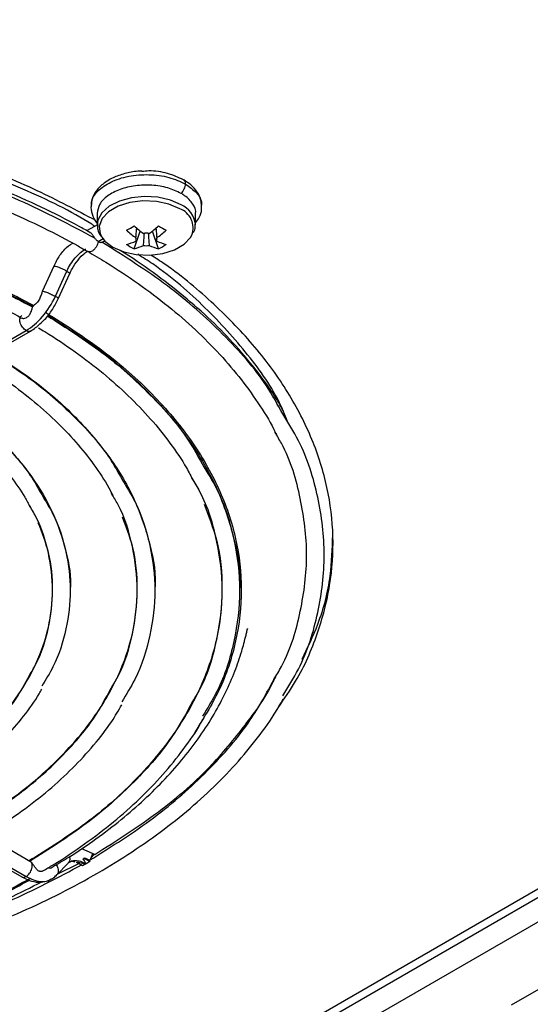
# Model space of a CAD drawing. Header units: millimetres. Extents: x 155473 to 158085, y 111018 to 114514.
# Tile 30 of 181: x 157808 to 157858, y 111106 to 111201. Entities that reach past the tile are written whole.
import ezdxf

# ---------------------------------------------------------------- set-up
doc = ezdxf.new("R2010")
doc.units = ezdxf.units.MM

msp = doc.modelspace()

# ---------------------------------------------------------------- linework, layer by layer
at = {"color": 7, "linetype": 'Continuous', "lineweight": 25}
for p, q in [((158027.067, 111211.78), (157828.902, 111097.381)), ((157855.77, 111106.36), (158000.199, 111189.737)), ((157815.751, 111182.776), (157815.751, 111181.678)), ((157825.251, 111181.678), (157825.251, 111182.774)), ((157825.251, 111181.678), (157825.25, 111181.736)), ((157815.771, 111181.689), (157814.79, 111181.123)), ((157819.317, 111179.373), (157819.908, 111181.083)), ((157821.685, 111179.373), (157821.093, 111181.083)), ((157815.863, 111180.067), (157816.347, 111180.346)), ((157816.29, 111180.026), (157816.482, 111180.137)), ((157821.502, 111180.111), (157821.488, 111180.324)), ((157811.562, 111177.689), (157810.45, 111175.251)), ((157811.713, 111174.777), (157812.824, 111177.215)), ((157811.997, 111174.546), (157813.108, 111176.984)), ((157769.011, 111148.447), (157808.888, 111171.468)), ((157769.436, 111148.405), (157809.313, 111171.426)), ((157768.586, 111141.729), (157808.463, 111118.708)), ((157769.011, 111141.771), (157808.888, 111118.751)), ((157870.426, 111124.537), (157770.371, 111066.776)), ((157771.57, 111066.657), (157871.626, 111124.418)), ((157809.313, 111120.181), (157804.897, 111122.73)), ((157814.24, 111121.443), (157815.272, 111121.013)), ((157811.837, 111118.895), (157812.948, 111120.05)), ((157811.94, 111119.003), (157813.967, 111120.007)), ((157813.787, 111120.087), (157813.787, 111120.151)), ((157813.787, 111120.087), (157813.876, 111120.139)), ((157814.325, 111119.776), (157813.787, 111120.087)), ((157814.405, 111120.444), (157814.494, 111120.495)), ((157814.494, 111120.495), (157814.494, 111120.559)), ((157815.033, 111120.184), (157814.494, 111120.495)), ((157811.834, 111118.897), (157811.713, 111118.799))]:
    msp.add_line(p, q, dxfattribs=at)
at = {"color": 7, "linetype": 'Continuous', "lineweight": 25, "flags": 128}
for points in [[(157823.86, 111183.617), (157822.829, 111184.068), (157821.626, 111184.342), (157820.339, 111184.419), (157819.064, 111184.292), (157817.896, 111183.971), (157816.921, 111183.48), (157816.211, 111182.856), (157815.82, 111182.144), (157815.751, 111181.681)], [(157823.723, 111183.236), (157822.685, 111183.685), (157821.469, 111183.946), (157820.176, 111184), (157818.909, 111183.84), (157817.77, 111183.482), (157816.853, 111182.952), (157816.232, 111182.295), (157815.956, 111181.564), (157816.049, 111180.817), (157816.23, 111180.461)], [(157816.23, 111180.461), (157816.502, 111180.115), (157817.279, 111179.516), (157818.317, 111179.067), (157819.532, 111178.806), (157820.826, 111178.752), (157822.093, 111178.912), (157823.231, 111179.27), (157824.148, 111179.8), (157824.77, 111180.457), (157824.893, 111180.676)]]:
    msp.add_lwpolyline(points, dxfattribs=at)
at = {"color": 7, "linetype": 'Continuous', "lineweight": 25}
for centre, radius, start, end in [((157823.043, 111181.378), 1.979, 339.25098, 69.89804), ((157822.879, 111181.438), 2.389, 7.14535, 65.77464), ((157810.709, 111195.65), 16.494, 298.53653, 301.45809), ((157825.16, 111188.382), 9.765, 227.70092, 234.56882), ((157825.889, 111188.803), 9.765, 227.70092, 234.56882), ((157820.501, 111179.094), 1.773, 81.14371, 98.85629), ((157815.113, 111188.803), 9.765, 305.43118, 312.29908), ((157815.841, 111188.382), 9.765, 305.43118, 312.29908), ((157830.293, 111195.65), 16.494, 238.54191, 241.46347), ((157817.247, 111185.107), 5.48, 284.17393, 294.27151), ((157819.823, 111180.268), 0.36, 154.02981, 205.97019), ((157821.179, 111180.268), 0.36, 334.02981, 25.97019), ((157823.755, 111185.107), 5.48, 245.72849, 255.82607), ((157821.71, 111184.359), 5.53, 235.64218, 244.36319), ((157817.975, 111184.686), 5.48, 284.17393, 294.27151), ((157820.501, 111181.442), 1.773, 261.14371, 278.85629), ((157823.027, 111184.686), 5.48, 245.72849, 255.82607), ((157819.292, 111184.359), 5.53, 295.63681, 304.35782)]:
    msp.add_arc(centre, radius, start, end, dxfattribs=at)
for points, knots in [([(157815.52, 111181.544), (157815.421, 111181.609), (157813.364, 111182.956), (157808.628, 111185.19), (157801.371, 111188.148), (157793.467, 111190.526), (157785.147, 111192.349), (157776.498, 111193.586), (157767.665, 111194.171), (157760.711, 111194.268), (157756.786, 111193.962), (157755.798, 111193.885)], [0, 0, 0, 0, 0.006841, 0.142209, 0.277577, 0.412945, 0.548313, 0.683681, 0.819049, 0.954417, 1, 1, 1, 1]), ([(157756.327, 111194.19), (157759.021, 111194.286), (157764.445, 111194.479), (157772.607, 111194.118), (157780.689, 111193.282), (157788.564, 111191.932), (157796.142, 111190.102), (157803.316, 111187.797), (157809.883, 111185.163), (157813.735, 111183.108), (157815.579, 111182.125)], [0, 0, 0, 0, 0.124849, 0.251359, 0.37787, 0.50438, 0.63089, 0.757401, 0.883911, 1, 1, 1, 1]), ([(157815.087, 111180.924), (157814.729, 111181.126), (157813.211, 111181.986), (157810.379, 111183.407), (157806.524, 111185.124), (157802.48, 111186.686), (157798.271, 111188.093), (157793.914, 111189.336), (157789.428, 111190.412), (157784.831, 111191.316), (157780.144, 111192.045), (157775.384, 111192.594), (157770.574, 111192.962), (157765.732, 111193.151), (157760.882, 111193.145), (157756.923, 111193.023), (157754.601, 111192.836), (157753.881, 111192.778)], [0, 0, 0, 0, 0.022475, 0.095207, 0.167938, 0.240657, 0.313364, 0.386058, 0.458741, 0.531412, 0.604075, 0.67673, 0.74938, 0.822027, 0.894672, 0.967317, 1, 1, 1, 1]), ([(157815.531, 111180.391), (157813.153, 111181.648), (157808.398, 111184.162), (157800.268, 111187.216), (157791.579, 111189.679), (157782.397, 111191.456), (157772.89, 111192.555), (157763.244, 111192.853), (157756.612, 111192.771), (157753.319, 111192.391), (157753.183, 111192.375)], [0, 0, 0, 0, 0.141985, 0.28397, 0.425955, 0.56794, 0.709925, 0.85191, 0.993895, 1, 1, 1, 1]), ([(157750.393, 111190.764), (157751.094, 111190.842), (157753.365, 111191.092), (157757.261, 111191.326), (157762.051, 111191.469), (157766.849, 111191.421), (157771.63, 111191.194), (157776.376, 111190.785), (157781.063, 111190.199), (157785.673, 111189.436), (157790.185, 111188.501), (157794.579, 111187.398), (157798.836, 111186.131), (157802.937, 111184.707), (157806.866, 111183.133), (157810.537, 111181.443), (157813.159, 111180.075), (157814.538, 111179.288), (157814.847, 111179.112)], [0, 0, 0, 0, 0.030483, 0.098692, 0.166904, 0.235118, 0.303331, 0.371542, 0.439746, 0.507944, 0.576133, 0.644311, 0.712476, 0.780627, 0.848763, 0.916883, 0.981415, 1, 1, 1, 1]), ([(157820.075, 111186.863), (157819.997, 111186.864), (157819.484, 111186.868), (157818.557, 111186.685), (157817.385, 111186.309), (157816.38, 111185.729), (157815.661, 111185.012), (157815.24, 111184.261), (157815.2, 111183.77), (157815.183, 111183.561)], [0, 0, 0, 0, 0.0311399, 0.2044811, 0.3791573, 0.5563856, 0.7363134, 0.8880442, 1, 1, 1, 1]), ([(157815.232, 111183.534), (157815.216, 111183.644), (157815.144, 111184.133), (157815.754, 111184.975), (157816.994, 111185.869), (157818.765, 111186.437), (157820.748, 111186.593), (157822.737, 111186.345), (157823.771, 111185.864), (157824.287, 111185.624)], [0, 0, 0, 0, 0.04599, 0.204992, 0.363993, 0.522995, 0.681997, 0.840998, 1, 1, 1, 1]), ([(157824.074, 111186.032), (157823.587, 111186.253), (157822.615, 111186.697), (157821.125, 111186.939), (157820.294, 111186.852), (157820.075, 111186.829)], [0, 0, 0, 0, 0.423878, 0.847756, 1, 1, 1, 1]), ([(157823.86, 111184.713), (157823.982, 111184.826), (157824.092, 111184.979), (157824.245, 111185.305), (157824.287, 111185.476), (157824.287, 111185.624)], [0, 0, 0, 0, 0.5, 0.5, 1, 1, 1, 1]), ([(157824.287, 111185.624), (157824.287, 111185.725), (157824.268, 111185.814), (157824.195, 111185.955), (157824.14, 111186.005), (157824.074, 111186.032)], [0, 0, 0, 0, 0.5, 0.5, 1, 1, 1, 1]), ([(157825.817, 111183.489), (157825.814, 111183.682), (157825.806, 111184.161), (157825.437, 111184.87), (157824.867, 111185.526), (157824.35, 111185.86), (157824.111, 111186.013)], [0, 0, 0, 0, 0.189128, 0.46917, 0.755532, 1, 1, 1, 1]), ([(157824.287, 111185.624), (157824.664, 111185.353), (157825.417, 111184.812), (157825.88, 111184.021), (157825.808, 111183.577), (157825.792, 111183.479)], [0, 0, 0, 0, 0.438379, 0.876758, 1, 1, 1, 1]), ([(157731.723, 111179.987), (157733.87, 111180.626), (157738.548, 111182.019), (157746.295, 111183.462), (157754.684, 111184.423), (157763.229, 111184.738), (157771.771, 111184.421), (157780.171, 111183.471), (157788.293, 111181.908), (157795.985, 111179.746), (157803.189, 111177.064), (157807.412, 111174.855), (157809.524, 111173.751)], [0, 0, 0, 0, 0.086085, 0.187631, 0.289177, 0.390723, 0.49227, 0.593816, 0.695362, 0.796908, 0.898454, 1, 1, 1, 1]), ([(157731.932, 111180.107), (157734.006, 111180.725), (157738.613, 111182.096), (157746.286, 111183.523), (157754.679, 111184.486), (157763.229, 111184.801), (157771.776, 111184.484), (157780.18, 111183.533), (157788.306, 111181.968), (157796.001, 111179.804), (157803.207, 111177.119), (157807.431, 111174.907), (157809.543, 111173.802)], [0, 0, 0, 0, 0.083365, 0.185213, 0.287061, 0.38891, 0.490758, 0.592606, 0.694455, 0.796303, 0.898152, 1, 1, 1, 1]), ([(157732.313, 111180.327), (157734.245, 111180.901), (157738.717, 111182.227), (157746.253, 111183.621), (157754.662, 111184.588), (157763.229, 111184.902), (157771.793, 111184.585), (157780.214, 111183.632), (157788.357, 111182.064), (157796.069, 111179.898), (157803.291, 111177.209), (157807.525, 111174.994), (157809.641, 111173.887)], [0, 0, 0, 0, 0.077926, 0.180346, 0.28287, 0.385284, 0.487704, 0.590228, 0.692642, 0.795062, 0.897585, 1, 1, 1, 1]), ([(157823.86, 111184.713), (157823.446, 111184.909), (157822.618, 111185.302), (157821.036, 111185.549), (157819.42, 111185.499), (157817.915, 111185.138), (157816.715, 111184.512), (157815.904, 111183.693), (157815.804, 111183.08), (157815.754, 111182.776)], [0, 0, 0, 0, 0.1427205, 0.2859014, 0.4290822, 0.5722631, 0.7154439, 0.8586248, 1, 1, 1, 1]), ([(157825.248, 111182.774), (157825.249, 111182.778), (157825.338, 111183.085), (157825.018, 111183.711), (157824.456, 111184.347), (157823.975, 111184.642), (157823.86, 111184.713)], [0, 0, 0, 0, 0.005414, 0.434738, 0.864062, 1, 1, 1, 1]), ([(157724.819, 111176.001), (157725.205, 111176.172), (157726.782, 111176.869), (157729.739, 111177.945), (157733.671, 111179.218), (157737.761, 111180.32), (157741.972, 111181.259), (157746.29, 111182.025), (157750.69, 111182.618), (157755.153, 111183.032), (157759.655, 111183.266), (157764.175, 111183.319), (157768.691, 111183.19), (157773.179, 111182.88), (157777.619, 111182.391), (157781.988, 111181.725), (157786.264, 111180.886), (157790.427, 111179.878), (157794.456, 111178.705), (157798.332, 111177.376), (157802.031, 111175.892), (157805.43, 111174.334), (157807.489, 111173.211), (157808.46, 111172.682)], [0, 0, 0, 0, 0.016032, 0.065467, 0.114913, 0.16437, 0.213836, 0.263312, 0.312795, 0.362283, 0.411776, 0.461272, 0.510767, 0.560261, 0.609752, 0.659237, 0.708714, 0.758182, 0.80764, 0.857085, 0.906517, 0.955936, 1, 1, 1, 1]), ([(157815.183, 111183.561), (157815.172, 111183.497), (157815.111, 111183.148), (157815.316, 111182.516), (157815.59, 111181.974), (157815.823, 111181.744), (157815.839, 111181.729)], [0, 0, 0, 0, 0.0989154, 0.5361351, 0.9677948, 1, 1, 1, 1]), ([(157825.251, 111181.86), (157825.38, 111182.032), (157825.682, 111182.432), (157825.874, 111183.015), (157825.829, 111183.389), (157825.817, 111183.489)], [0, 0, 0, 0, 0.35552, 0.82693, 1, 1, 1, 1]), ([(157825.064, 111180.93), (157825.113, 111181.02), (157825.253, 111181.278), (157825.229, 111181.562), (157825.213, 111181.747)], [0, 0, 0, 0, 0.350005, 1, 1, 1, 1]), ([(157815.531, 111180.391), (157815.495, 111180.442), (157815.424, 111180.543), (157815.323, 111180.697), (157815.219, 111180.828), (157815.142, 111180.907), (157815.096, 111180.925), (157815.089, 111180.927)], [0, 0, 0, 0, 0.233625, 0.462397, 0.698508, 0.953092, 1, 1, 1, 1]), ([(157815.792, 111181.678), (157815.784, 111181.527), (157815.766, 111181.143), (157815.973, 111180.795), (157816.097, 111180.585)], [0, 0, 0, 0, 0.396226, 1, 1, 1, 1]), ([(157819.5, 111180.426), (157819.506, 111180.507), (157819.529, 111180.825), (157819.553, 111181.141), (157819.571, 111181.376)], [0, 0, 0, 0, 0.257066, 1, 1, 1, 1]), ([(157820.228, 111179.69), (157820.234, 111179.779), (157820.26, 111180.172), (157820.288, 111180.565), (157820.309, 111180.87)], [0, 0, 0, 0, 0.224814, 1, 1, 1, 1]), ([(157820.693, 111180.87), (157820.714, 111180.565), (157820.742, 111180.172), (157820.768, 111179.779), (157820.774, 111179.69)], [0, 0, 0, 0, 0.775186, 1, 1, 1, 1]), ([(157821.431, 111181.376), (157821.449, 111181.141), (157821.473, 111180.825), (157821.496, 111180.507), (157821.502, 111180.426)], [0, 0, 0, 0, 0.742934, 1, 1, 1, 1]), ([(157812.251, 111178.844), (157812.368, 111179.014), (157812.674, 111179.46), (157813.123, 111179.737), (157813.401, 111179.909)], [0, 0, 0, 0, 0.380497, 1, 1, 1, 1]), ([(157815.863, 111180.067), (157815.844, 111179.978), (157815.806, 111179.8), (157815.664, 111179.532), (157815.482, 111179.304), (157815.271, 111179.139), (157815.064, 111179.064), (157814.904, 111179.067), (157814.84, 111179.126), (157814.819, 111179.146)], [0, 0, 0, 0, 0.153846, 0.307692, 0.461538, 0.615385, 0.769231, 0.923077, 1, 1, 1, 1]), ([(157815.863, 111180.067), (157815.843, 111180.079), (157815.803, 111180.104), (157815.745, 111180.15), (157815.679, 111180.212), (157815.607, 111180.291), (157815.556, 111180.358), (157815.531, 111180.391)], [0, 0, 0, 0, 0.166333, 0.332473, 0.500149, 0.750171, 1, 1, 1, 1]), ([(157815.863, 111180.067), (157815.879, 111180.059), (157815.915, 111180.039), (157815.976, 111180.015), (157816.057, 111179.993), (157816.139, 111179.986), (157816.191, 111179.994), (157816.213, 111179.998)], [0, 0, 0, 0, 0.12749, 0.294196, 0.500114, 0.788267, 1, 1, 1, 1]), ([(157833.679, 111163.419), (157833.184, 111164.327), (157831.719, 111167.009), (157827.997, 111171.179), (157822.754, 111175.882), (157818.393, 111178.626), (157816.213, 111179.998)], [0, 0, 0, 0, 0.145711, 0.430474, 0.715237, 1, 1, 1, 1]), ([(157812.824, 111177.215), (157813.033, 111177.674), (157813.313, 111178.114), (157813.952, 111178.863), (157814.311, 111179.171), (157814.671, 111179.379)], [0, 0, 0, 0, 0.5, 0.5, 1, 1, 1, 1]), ([(157813.108, 111176.984), (157813.184, 111177.138), (157813.406, 111177.595), (157813.889, 111178.293), (157814.418, 111178.866), (157814.725, 111179.074), (157814.811, 111179.133)], [0, 0, 0, 0, 0.176895, 0.522383, 0.866497, 1, 1, 1, 1]), ([(157814.847, 111179.112), (157815.431, 111178.768), (157817.127, 111177.768), (157819.758, 111176.02), (157822.649, 111173.839), (157825.281, 111171.555), (157827.642, 111169.18), (157829.733, 111166.725), (157831.505, 111164.195), (157832.606, 111162.427), (157833.029, 111161.496), (157833.054, 111161.442)], [0, 0, 0, 0, 0.0692208, 0.200914, 0.3326098, 0.4643096, 0.5960385, 0.7278323, 0.8597381, 0.9918128, 1, 1, 1, 1]), ([(157833.698, 111163.751), (157833.501, 111164.107), (157832.806, 111165.363), (157831.302, 111167.45), (157829.2, 111170.001), (157826.797, 111172.461), (157824.131, 111174.829), (157821.188, 111177.078), (157819.067, 111178.552), (157817.901, 111179.254), (157817.859, 111179.279)], [0, 0, 0, 0, 0.0613856, 0.2163536, 0.3715957, 0.5270582, 0.682682, 0.8384126, 0.994205, 1, 1, 1, 1]), ([(157812.235, 111178.857), (157812.199, 111178.811), (157811.923, 111178.463), (157811.73, 111178.049), (157811.562, 111177.689)], [0, 0, 0, 0, 0.129636, 1, 1, 1, 1]), ([(157834.234, 111162.467), (157833.983, 111163.095), (157833.064, 111165.39), (157830.417, 111169.181), (157826.282, 111173.715), (157822.631, 111176.95), (157820.159, 111178.528), (157819.674, 111178.837)], [0, 0, 0, 0, 0.104135, 0.380279, 0.656424, 0.932569, 1, 1, 1, 1]), ([(157833.224, 111135.05), (157833.813, 111135.896), (157835.424, 111138.206), (157837.118, 111142.167), (157838.357, 111146.851), (157838.667, 111151.591), (157838.093, 111156.32), (157836.63, 111160.986), (157834.294, 111165.531), (157831.131, 111169.91), (157827.108, 111174.037), (157823.673, 111177.003), (157821.384, 111178.47), (157820.925, 111178.764)], [0, 0, 0, 0, 0.058739, 0.160484, 0.26223, 0.363976, 0.465722, 0.567467, 0.669213, 0.770959, 0.872704, 0.97445, 1, 1, 1, 1]), ([(157811.576, 111177.682), (157811.578, 111177.691), (157811.583, 111177.714), (157811.722, 111177.691), (157811.957, 111177.618), (157812.253, 111177.5), (157812.566, 111177.357), (157812.738, 111177.262), (157812.824, 111177.215)], [0, 0, 0, 0, 0.104588, 0.28367, 0.462753, 0.641835, 0.820918, 1, 1, 1, 1]), ([(157812.824, 111177.215), (157812.894, 111177.172), (157813.034, 111177.086), (157813.12, 111177.009), (157813.1, 111176.995), (157813.095, 111176.991)], [0, 0, 0, 0, 0.41853, 0.83706, 1, 1, 1, 1]), ([(157810.458, 111175.259), (157810.453, 111175.245), (157810.431, 111175.188), (157810.388, 111175.071), (157810.328, 111174.896), (157810.259, 111174.699), (157810.175, 111174.496), (157810.065, 111174.306), (157809.928, 111174.14), (157809.78, 111174.001), (157809.69, 111173.927), (157809.641, 111173.887)], [0, 0, 0, 0, 0.031721, 0.124979, 0.249575, 0.388179, 0.499862, 0.624232, 0.749264, 0.864883, 1, 1, 1, 1]), ([(157810.458, 111175.259), (157810.479, 111175.271), (157810.536, 111175.267), (157810.707, 111175.225), (157810.82, 111175.187), (157811.073, 111175.09), (157811.212, 111175.031), (157811.48, 111174.904), (157811.608, 111174.838), (157811.713, 111174.777)], [0, 0, 0, 0, 0.25, 0.25, 0.5, 0.5, 0.75, 0.75, 1, 1, 1, 1]), ([(157808.888, 111171.468), (157809.438, 111171.785), (157809.988, 111172.256), (157810.966, 111173.402), (157811.393, 111174.076), (157811.713, 111174.777)], [0, 0, 0, 0, 0.5, 0.5, 1, 1, 1, 1]), ([(157810.217, 111172.124), (157810.373, 111172.258), (157810.822, 111172.645), (157811.448, 111173.48), (157811.818, 111174.197), (157811.997, 111174.546)], [0, 0, 0, 0, 0.215595, 0.618807, 1, 1, 1, 1]), ([(157811.991, 111174.549), (157811.994, 111174.554), (157812.002, 111174.568), (157811.955, 111174.617), (157811.861, 111174.689), (157811.762, 111174.748), (157811.713, 111174.777)], [0, 0, 0, 0, 0.17076, 0.447173, 0.723587, 1, 1, 1, 1]), ([(157808.463, 111172.688), (157808.486, 111172.676), (157808.54, 111172.651), (157808.687, 111172.639), (157808.865, 111172.685), (157809.029, 111172.791), (157809.18, 111172.932), (157809.305, 111173.128), (157809.392, 111173.336), (157809.445, 111173.493), (157809.487, 111173.634), (157809.512, 111173.713), (157809.524, 111173.751)], [0, 0, 0, 0, 0.071584, 0.163821, 0.330566, 0.415888, 0.49818, 0.664869, 0.760919, 0.832447, 0.920639, 1, 1, 1, 1]), ([(157809.543, 111173.802), (157809.54, 111173.794), (157809.533, 111173.778), (157809.527, 111173.76), (157809.524, 111173.751)], [0, 0, 0, 0, 0.5001125, 1, 1, 1, 1]), ([(157810.773, 111173.234), (157812.691, 111172.012), (157816.528, 111169.567), (157821.186, 111165.398), (157824.939, 111160.946), (157827.655, 111156.245), (157829.303, 111151.384), (157829.86, 111146.439), (157829.287, 111141.5), (157827.793, 111136.848), (157825.983, 111133.965), (157825.148, 111132.633)], [0, 0, 0, 0, 0.112835, 0.225787, 0.338617, 0.451453, 0.564404, 0.677234, 0.79007, 0.903021, 1, 1, 1, 1]), ([(157808.888, 111171.468), (157808.767, 111171.538), (157808.647, 111171.651), (157808.447, 111171.924), (157808.369, 111172.084), (157808.283, 111172.395), (157808.276, 111172.545), (157808.333, 111172.783), (157808.398, 111172.87), (157808.489, 111172.911)], [0, 0, 0, 0, 0.25, 0.25, 0.5, 0.5, 0.75, 0.75, 1, 1, 1, 1]), ([(157810.952, 111172.897), (157812.762, 111171.744), (157816.488, 111169.372), (157820.999, 111165.277), (157824.223, 111161.65), (157825.476, 111159.345), (157825.877, 111158.609)], [0, 0, 0, 0, 0.2769141, 0.5697265, 0.8625388, 1, 1, 1, 1]), ([(157810.983, 111172.937), (157812.773, 111171.795), (157816.477, 111169.433), (157821.023, 111165.358), (157824.766, 111160.917), (157827.504, 111156.225), (157829.045, 111151.376), (157829.681, 111148.075), (157829.496, 111146.429), (157829.495, 111146.424)], [0, 0, 0, 0, 0.157579, 0.325955, 0.494332, 0.662708, 0.831084, 0.99946, 1, 1, 1, 1]), ([(157809.309, 111171.434), (157809.283, 111171.418), (157809.216, 111171.377), (157809.069, 111171.383), (157808.948, 111171.44), (157808.888, 111171.468)], [0, 0, 0, 0, 0.2314339, 0.6157169, 1, 1, 1, 1]), ([(157809.313, 111171.426), (157809.482, 111171.527), (157809.797, 111171.716), (157810.084, 111171.994), (157810.217, 111172.124)], [0, 0, 0, 0, 0.536477, 1, 1, 1, 1]), ([(157810.093, 111171.728), (157810.296, 111171.608), (157811.541, 111170.868), (157813.67, 111169.425), (157816.367, 111167.363), (157818.795, 111165.196), (157820.958, 111162.943), (157822.824, 111160.609), (157824.188, 111158.618), (157824.812, 111157.391), (157825.02, 111156.982)], [0, 0, 0, 0, 0.029129, 0.1783811, 0.3276357, 0.4768976, 0.6262048, 0.7756115, 0.9251891, 1, 1, 1, 1]), ([(157804.184, 111168.465), (157804.392, 111168.34), (157805.572, 111167.638), (157807.566, 111166.274), (157810.05, 111164.335), (157812.262, 111162.295), (157814.211, 111160.173), (157815.845, 111157.973), (157816.86, 111156.414), (157817.242, 111155.583), (157817.272, 111155.518)], [0, 0, 0, 0, 0.034043, 0.192663, 0.351284, 0.509919, 0.668622, 0.827473, 0.98658, 1, 1, 1, 1]), ([(157805.578, 111169.269), (157806.947, 111168.4), (157810.005, 111166.459), (157813.796, 111163.016), (157816.656, 111159.822), (157817.767, 111157.788), (157818.124, 111157.135)], [0, 0, 0, 0, 0.246891, 0.55146, 0.856029, 1, 1, 1, 1]), ([(157805.624, 111169.296), (157806.948, 111168.456), (157809.968, 111166.543), (157813.778, 111163.134), (157817.112, 111159.221), (157819.546, 111155.08), (157820.917, 111150.799), (157821.483, 111147.883), (157821.318, 111146.429), (157821.318, 111146.424)], [0, 0, 0, 0, 0.135085, 0.307942, 0.480799, 0.653656, 0.826513, 0.99937, 1, 1, 1, 1]), ([(157799.794, 111165.93), (157800.92, 111165.213), (157803.492, 111163.574), (157806.699, 111160.65), (157809.144, 111157.917), (157810.092, 111156.179), (157810.394, 111155.626)], [0, 0, 0, 0, 0.2400495, 0.5481245, 0.8561995, 1, 1, 1, 1]), ([(157799.84, 111165.957), (157800.922, 111165.269), (157803.457, 111163.658), (157806.677, 111160.768), (157809.535, 111157.409), (157811.622, 111153.855), (157812.797, 111150.181), (157813.281, 111147.678), (157813.14, 111146.429), (157813.14, 111146.424)], [0, 0, 0, 0, 0.129636, 0.303561, 0.477486, 0.651412, 0.825337, 0.999263, 1, 1, 1, 1]), ([(157798.4, 111165.126), (157798.573, 111165.022), (157799.641, 111164.384), (157801.447, 111163.129), (157803.7, 111161.324), (157805.684, 111159.422), (157807.377, 111157.439), (157808.578, 111155.771), (157809.102, 111154.753), (157809.266, 111154.435)], [0, 0, 0, 0, 0.0341659, 0.2111527, 0.3881397, 0.5651513, 0.7422779, 0.9196517, 1, 1, 1, 1]), ([(157833.678, 111136.188), (157834.208, 111137.044), (157835.821, 111139.652), (157837.217, 111144.232), (157837.909, 111149.804), (157837.217, 111155.377), (157835.822, 111159.956), (157834.209, 111162.563), (157833.679, 111163.419)], [0, 0, 0, 0, 0.098192, 0.299116, 0.500039, 0.700963, 0.901887, 1, 1, 1, 1]), ([(157832.813, 111137.774), (157833.065, 111138.192), (157834.353, 111140.324), (157835.507, 111144.369), (157836.216, 111149.81), (157835.502, 111155.249), (157834.375, 111159.236), (157833.125, 111161.311), (157832.908, 111161.671)], [0, 0, 0, 0, 0.0546499, 0.2792031, 0.5037563, 0.7283095, 0.9528627, 1, 1, 1, 1]), ([(157825.877, 111158.609), (157826.383, 111157.787), (157827.843, 111155.415), (157829.099, 111151.3), (157829.702, 111146.375), (157829.098, 111141.449), (157827.854, 111137.36), (157826.411, 111135.014), (157825.921, 111134.218)], [0, 0, 0, 0, 0.10517, 0.303398, 0.501626, 0.699854, 0.898083, 1, 1, 1, 1]), ([(157818.124, 111157.135), (157818.569, 111156.416), (157819.858, 111154.333), (157820.967, 111150.713), (157821.501, 111146.375), (157820.967, 111142.036), (157819.858, 111138.418), (157818.57, 111136.336), (157818.125, 111135.617)], [0, 0, 0, 0, 0.104335, 0.302202, 0.50007, 0.697937, 0.895804, 1, 1, 1, 1]), ([(157824.892, 111157.221), (157825.152, 111156.794), (157826.333, 111154.845), (157827.386, 111151.199), (157828.009, 111146.375), (157827.383, 111141.551), (157826.354, 111137.951), (157825.204, 111136.048), (157824.973, 111135.666)], [0, 0, 0, 0, 0.062084, 0.282707, 0.503331, 0.723954, 0.944577, 1, 1, 1, 1]), ([(157810.394, 111155.626), (157810.779, 111155.002), (157811.888, 111153.208), (157812.841, 111150.096), (157813.298, 111146.375), (157812.841, 111142.654), (157811.889, 111139.544), (157810.782, 111137.753), (157810.398, 111137.132)], [0, 0, 0, 0, 0.105292, 0.302753, 0.500215, 0.697676, 0.895137, 1, 1, 1, 1]), ([(157817.101, 111136.934), (157817.323, 111137.301), (157818.348, 111138.994), (157819.261, 111142.167), (157819.804, 111146.375), (157819.26, 111150.582), (157818.357, 111153.735), (157817.346, 111155.407), (157817.137, 111155.754)], [0, 0, 0, 0, 0.060941, 0.281322, 0.501704, 0.722086, 0.942467, 1, 1, 1, 1]), ([(157826.085, 111154.706), (157826.523, 111153.566), (157827.568, 111150.848), (157827.964, 111146.437), (157827.447, 111141.593), (157825.807, 111136.827), (157823.125, 111132.223), (157819.414, 111127.866), (157814.811, 111123.792), (157811.023, 111121.409), (157809.129, 111120.218)], [0, 0, 0, 0, 0.093538, 0.223033, 0.352527, 0.482022, 0.611516, 0.741011, 0.870505, 1, 1, 1, 1]), ([(157809.217, 111138.18), (157809.435, 111138.539), (157810.339, 111140.029), (157811.14, 111142.784), (157811.598, 111146.375), (157811.142, 111149.966), (157810.322, 111152.759), (157809.393, 111154.286), (157809.152, 111154.682)], [0, 0, 0, 0, 0.067891, 0.282168, 0.496445, 0.710722, 0.924999, 1, 1, 1, 1]), ([(157803.347, 111123.556), (157804.998, 111124.596), (157808.3, 111126.677), (157812.313, 111130.233), (157815.548, 111134.035), (157817.886, 111138.053), (157819.315, 111142.211), (157819.764, 111146.437), (157819.432, 111150.221), (157818.55, 111152.529), (157818.194, 111153.46)], [0, 0, 0, 0, 0.130277, 0.260554, 0.390831, 0.521108, 0.651385, 0.781662, 0.911939, 1, 1, 1, 1]), ([(157797.564, 111126.895), (157798.972, 111127.784), (157801.789, 111129.561), (157805.212, 111132.599), (157807.97, 111135.847), (157809.965, 111139.278), (157811.182, 111142.829), (157811.57, 111146.438), (157811.254, 111149.827), (157810.434, 111151.953), (157810.067, 111152.904)], [0, 0, 0, 0, 0.128066, 0.256131, 0.384197, 0.512262, 0.640328, 0.768393, 0.896459, 1, 1, 1, 1]), ([(157838.465, 111151.724), (157838.426, 111150.409), (157838.342, 111147.507), (157837.331, 111143.472), (157836.048, 111140.831), (157835.507, 111139.717)], [0, 0, 0, 0, 0.324119, 0.715045, 1, 1, 1, 1]), ([(157811.299, 111119.585), (157811.875, 111119.923), (157813.395, 111120.817), (157815.66, 111122.374), (157818.099, 111124.232), (157820.328, 111126.169), (157822.346, 111128.168), (157824.144, 111130.216), (157825.717, 111132.3), (157827.061, 111134.398), (157828.173, 111136.485), (157829.049, 111138.506), (157829.678, 111140.339), (157830.025, 111141.621), (157830.192, 111142.345), (157830.237, 111142.544), (157830.251, 111142.607), (157830.258, 111142.639), (157830.262, 111142.658), (157830.265, 111142.672), (157830.267, 111142.681), (157830.268, 111142.685), (157830.268, 111142.684), (157830.268, 111142.683)], [0, 0, 0, 0, 0.056216, 0.148356, 0.24022, 0.331646, 0.42244, 0.512356, 0.601055, 0.688035, 0.772475, 0.852865, 0.925719, 0.98069, 0.992956, 0.995682, 0.996897, 0.997472, 0.997916, 0.998392, 0.998981, 0.999969, 1, 1, 1, 1]), ([(157797.662, 111126.89), (157799.062, 111127.778), (157801.862, 111129.553), (157805.237, 111132.587), (157807.762, 111135.468), (157808.797, 111137.397), (157809.217, 111138.18)], [0, 0, 0, 0, 0.271506, 0.543012, 0.814517, 1, 1, 1, 1]), ([(157832.959, 111138.024), (157832.856, 111137.808), (157832.335, 111136.715), (157831.386, 111135.193), (157830.416, 111133.918), (157830.083, 111133.48)], [0, 0, 0, 0, 0.138844, 0.704704, 1, 1, 1, 1]), ([(157815.023, 111120.312), (157817.151, 111121.653), (157821.407, 111124.335), (157826.543, 111128.925), (157830.472, 111133.41), (157832.108, 111136.46), (157832.813, 111137.774)], [0, 0, 0, 0, 0.266196, 0.532392, 0.798588, 1, 1, 1, 1]), ([(157798.936, 111125.963), (157799.232, 111126.139), (157800.459, 111126.869), (157802.452, 111128.246), (157804.803, 111130.131), (157806.891, 111132.125), (157808.676, 111134.219), (157809.845, 111135.799), (157810.321, 111136.696), (157810.4, 111136.844)], [0, 0, 0, 0, 0.057914, 0.239244, 0.420639, 0.601974, 0.783147, 0.96402, 1, 1, 1, 1]), ([(157803.445, 111123.552), (157805.088, 111124.591), (157808.374, 111126.668), (157812.337, 111130.221), (157815.339, 111133.648), (157816.58, 111135.962), (157817.101, 111136.934)], [0, 0, 0, 0, 0.268566, 0.537132, 0.805699, 1, 1, 1, 1]), ([(157710.761, 111119.024), (157711.372, 111118.679), (157713.144, 111117.677), (157716.242, 111116.122), (157720.108, 111114.413), (157724.159, 111112.857), (157728.374, 111111.458), (157732.737, 111110.221), (157737.229, 111109.153), (157741.83, 111108.257), (157746.521, 111107.536), (157751.283, 111106.995), (157756.095, 111106.634), (157760.937, 111106.456), (157765.789, 111106.461), (157770.63, 111106.649), (157775.44, 111107.02), (157780.198, 111107.571), (157784.885, 111108.302), (157789.48, 111109.208), (157793.965, 111110.285), (157798.32, 111111.531), (157802.527, 111112.939), (157806.568, 111114.504), (157810.426, 111116.22), (157814.084, 111118.079), (157817.528, 111120.075), (157820.742, 111122.198), (157823.713, 111124.442), (157826.425, 111126.796), (157828.873, 111129.249), (157831.025, 111131.796), (157832.652, 111134.014), (157833.441, 111135.405), (157833.719, 111135.896)], [0, 0, 0, 0, 0.016959, 0.049158, 0.081357, 0.11355, 0.145738, 0.177921, 0.210098, 0.24227, 0.274439, 0.306604, 0.338767, 0.370928, 0.403089, 0.43525, 0.467412, 0.499576, 0.531743, 0.563913, 0.596088, 0.628268, 0.660455, 0.692648, 0.724849, 0.757057, 0.789271, 0.821491, 0.853713, 0.885932, 0.91814, 0.950329, 0.982487, 1, 1, 1, 1]), ([(157804.718, 111122.624), (157805.036, 111122.812), (157806.358, 111123.595), (157808.521, 111125.065), (157811.099, 111127.075), (157813.414, 111129.195), (157815.444, 111131.415), (157817.036, 111133.461), (157817.82, 111134.793), (157818.135, 111135.329)], [0, 0, 0, 0, 0.0528735, 0.2199165, 0.3870111, 0.5540713, 0.7210319, 0.8878049, 1, 1, 1, 1]), ([(157824.973, 111135.666), (157824.355, 111134.513), (157822.911, 111131.82), (157819.437, 111127.855), (157814.885, 111123.783), (157811.114, 111121.403), (157809.228, 111120.214)], [0, 0, 0, 0, 0.199742, 0.466495, 0.733247, 1, 1, 1, 1]), ([(157810.496, 111119.282), (157810.837, 111119.483), (157812.25, 111120.318), (157814.575, 111121.878), (157817.364, 111124.004), (157819.886, 111126.244), (157822.147, 111128.58), (157824.096, 111131.01), (157825.364, 111132.798), (157825.889, 111133.79), (157825.96, 111133.926)], [0, 0, 0, 0, 0.0490432, 0.2035687, 0.3581362, 0.5126824, 0.6671639, 0.8215216, 0.9756826, 1, 1, 1, 1]), ([(157815.524, 111120.877), (157817.631, 111122.223), (157821.844, 111124.917), (157826.783, 111129.237), (157829.18, 111132.272), (157830.273, 111133.657)], [0, 0, 0, 0, 0.352306, 0.704613, 1, 1, 1, 1]), ([(157815.272, 111121.013), (157815.27, 111120.916), (157815.251, 111120.809), (157815.181, 111120.594), (157815.13, 111120.485), (157815.067, 111120.385)], [0, 0, 0, 0, 0.5, 0.5, 1, 1, 1, 1]), ([(157808.888, 111118.751), (157809.009, 111118.82), (157809.13, 111118.933), (157809.329, 111119.207), (157809.407, 111119.367), (157809.493, 111119.678), (157809.501, 111119.828), (157809.443, 111120.066), (157809.378, 111120.153), (157809.288, 111120.194)], [0, 0, 0, 0, 0.25, 0.25, 0.5, 0.5, 0.75, 0.75, 1, 1, 1, 1]), ([(157810.5, 111119.276), (157810.467, 111119.26), (157810.401, 111119.23), (157810.289, 111119.223), (157810.174, 111119.249), (157810.022, 111119.327), (157809.878, 111119.465), (157809.747, 111119.638), (157809.653, 111119.778), (157809.561, 111119.917), (157809.472, 111120.04), (157809.382, 111120.139), (157809.32, 111120.175), (157809.288, 111120.194)], [0, 0, 0, 0, 0.083731, 0.166633, 0.249058, 0.332794, 0.499011, 0.583413, 0.665695, 0.749896, 0.83229, 0.912758, 1, 1, 1, 1]), ([(157813.081, 111120.659), (157813.095, 111120.572), (157813.126, 111120.385), (157813.062, 111120.168), (157812.965, 111120.086), (157812.936, 111120.061)], [0, 0, 0, 0, 0.3806189, 0.8176027, 1, 1, 1, 1]), ([(157812.948, 111120.05), (157812.977, 111120.085), (157813.012, 111120.126), (157813.068, 111120.14), (157813.076, 111120.142)], [0, 0, 0, 0, 0.850006, 1, 1, 1, 1]), ([(157813.076, 111120.142), (157813.148, 111120.184), (157813.257, 111120.25), (157813.512, 111120.198), (157813.6, 111120.18)], [0, 0, 0, 0, 0.656573, 1, 1, 1, 1]), ([(157813.085, 111120.133), (157813.118, 111120.158), (157813.269, 111120.272), (157813.627, 111120.312), (157814.13, 111120.255), (157814.491, 111120.075), (157814.671, 111119.985)], [0, 0, 0, 0, 0.085448, 0.390299, 0.695149, 1, 1, 1, 1]), ([(157813.876, 111120.139), (157813.945, 111120.125), (157814.1, 111120.092), (157814.365, 111120.041), (157814.562, 111120.005), (157814.671, 111119.985)], [0, 0, 0, 0, 0.2595173, 0.5929039, 1, 1, 1, 1]), ([(157814.671, 111119.985), (157814.621, 111120.075), (157814.537, 111120.228), (157814.444, 111120.38), (157814.405, 111120.444)], [0, 0, 0, 0, 0.582976, 1, 1, 1, 1]), ([(157815.067, 111120.385), (157815.06, 111120.375), (157815.045, 111120.354), (157815.03, 111120.333), (157815.023, 111120.322)], [0, 0, 0, 0, 0.49918, 1, 1, 1, 1]), ([(157815.524, 111120.877), (157815.509, 111120.872), (157815.479, 111120.864), (157815.437, 111120.842), (157815.397, 111120.815), (157815.361, 111120.784), (157815.327, 111120.75), (157815.279, 111120.695), (157815.219, 111120.614), (157815.144, 111120.501), (157815.093, 111120.424), (157815.067, 111120.385)], [0, 0, 0, 0, 0.095053, 0.185088, 0.270304, 0.350936, 0.42726, 0.499603, 0.667438, 0.832536, 1, 1, 1, 1]), ([(157779.023, 111108.886), (157779.982, 111108.987), (157784.036, 111109.416), (157790.903, 111110.868), (157799.406, 111113.232), (157807.345, 111116.224), (157811.992, 111118.677), (157814.316, 111119.904)], [0, 0, 0, 0, 0.071895, 0.303921, 0.535948, 0.767974, 1, 1, 1, 1]), ([(157811.305, 111119.574), (157811.291, 111119.565), (157811.24, 111119.531), (157811.136, 111119.527), (157811.035, 111119.563), (157810.993, 111119.578)], [0, 0, 0, 0, 0.192613, 0.660232, 1, 1, 1, 1]), ([(157811.785, 111119.876), (157811.799, 111119.862), (157811.862, 111119.793), (157811.937, 111119.643), (157811.998, 111119.442), (157812.004, 111119.242), (157811.954, 111119.062), (157811.893, 111118.944), (157811.84, 111118.902), (157811.834, 111118.897)], [0, 0, 0, 0, 0.049534, 0.234923, 0.420312, 0.605701, 0.79109, 0.976479, 1, 1, 1, 1]), ([(157717.147, 111118.597), (157717.495, 111118.401), (157718.94, 111117.585), (157721.636, 111116.247), (157725.299, 111114.646), (157729.149, 111113.2), (157733.158, 111111.912), (157737.311, 111110.788), (157741.586, 111109.834), (157745.964, 111109.054), (157750.423, 111108.451), (157754.944, 111108.028), (157759.503, 111107.788), (157764.08, 111107.73), (157768.653, 111107.856), (157773.2, 111108.164), (157777.7, 111108.654), (157782.131, 111109.323), (157786.473, 111110.169), (157790.704, 111111.186), (157794.806, 111112.372), (157798.759, 111113.719), (157802.539, 111115.224), (157806.083, 111116.841), (157808.259, 111118.02), (157809.317, 111118.593)], [0, 0, 0, 0, 0.014277, 0.059225, 0.104172, 0.149111, 0.19404, 0.23896, 0.283872, 0.328776, 0.373674, 0.418568, 0.463458, 0.508347, 0.553236, 0.598126, 0.643019, 0.687917, 0.73282, 0.777731, 0.822651, 0.867581, 0.912523, 0.957477, 1, 1, 1, 1]), ([(157794.447, 111112.302), (157796.076, 111112.738), (157800.554, 111113.936), (157805.93, 111115.954), (157809.348, 111117.701), (157810.414, 111118.246)], [0, 0, 0, 0, 0.2822414, 0.7760957, 1, 1, 1, 1]), ([(157795.78, 111112.739), (157796.346, 111112.917), (157798.081, 111113.461), (157800.868, 111114.501), (157804.127, 111115.856), (157806.918, 111117.154), (157808.551, 111118.041), (157809.203, 111118.395)], [0, 0, 0, 0, 0.11602, 0.355867, 0.597023, 0.83901, 1, 1, 1, 1]), ([(157808.463, 111118.708), (157808.636, 111118.617), (157809.099, 111118.373), (157809.858, 111118.183), (157810.674, 111118.195), (157811.118, 111118.417), (157811.317, 111118.516)], [0, 0, 0, 0, 0.179941, 0.484207, 0.769686, 1, 1, 1, 1]), ([(157808.468, 111118.717), (157808.493, 111118.701), (157808.56, 111118.66), (157808.708, 111118.666), (157808.828, 111118.722), (157808.888, 111118.751)], [0, 0, 0, 0, 0.231354, 0.615677, 1, 1, 1, 1]), ([(157808.888, 111118.751), (157809.164, 111118.613), (157809.715, 111118.337), (157810.485, 111118.249), (157811.033, 111118.312), (157811.265, 111118.486), (157811.316, 111118.525)], [0, 0, 0, 0, 0.3045017, 0.6090034, 0.9135051, 1, 1, 1, 1]), ([(157811.317, 111118.516), (157811.358, 111118.531), (157811.561, 111118.609), (157811.714, 111118.768), (157811.837, 111118.895)], [0, 0, 0, 0, 0.205074, 1, 1, 1, 1])]:
    msp.add_open_spline(points, degree=3, knots=knots, dxfattribs=at)
for points in [[(157809.641, 111173.887), (157809.607, 111173.858), (157809.574, 111173.83), (157809.543, 111173.802)], [(157815.272, 111121.013), (157815.354, 111120.97), (157815.438, 111120.924), (157815.524, 111120.877)], [(157813.787, 111120.151), (157813.816, 111120.143), (157813.846, 111120.139), (157813.876, 111120.139)], [(157815.033, 111120.184), (157814.798, 111120.047), (157814.563, 111119.911), (157814.325, 111119.776)], [(157814.405, 111120.444), (157814.436, 111120.48), (157814.466, 111120.518), (157814.494, 111120.559)], [(157814.494, 111120.559), (157814.667, 111120.505), (157814.845, 111120.425), (157815.023, 111120.322)], [(157815.023, 111120.322), (157815.023, 111120.319), (157815.023, 111120.316), (157815.023, 111120.312)], [(157815.023, 111120.312), (157815.023, 111120.271), (157815.026, 111120.228), (157815.033, 111120.184)]]:
    msp.add_open_spline(points, degree=3, dxfattribs=at)

doc.saveas('drawing.dxf')
